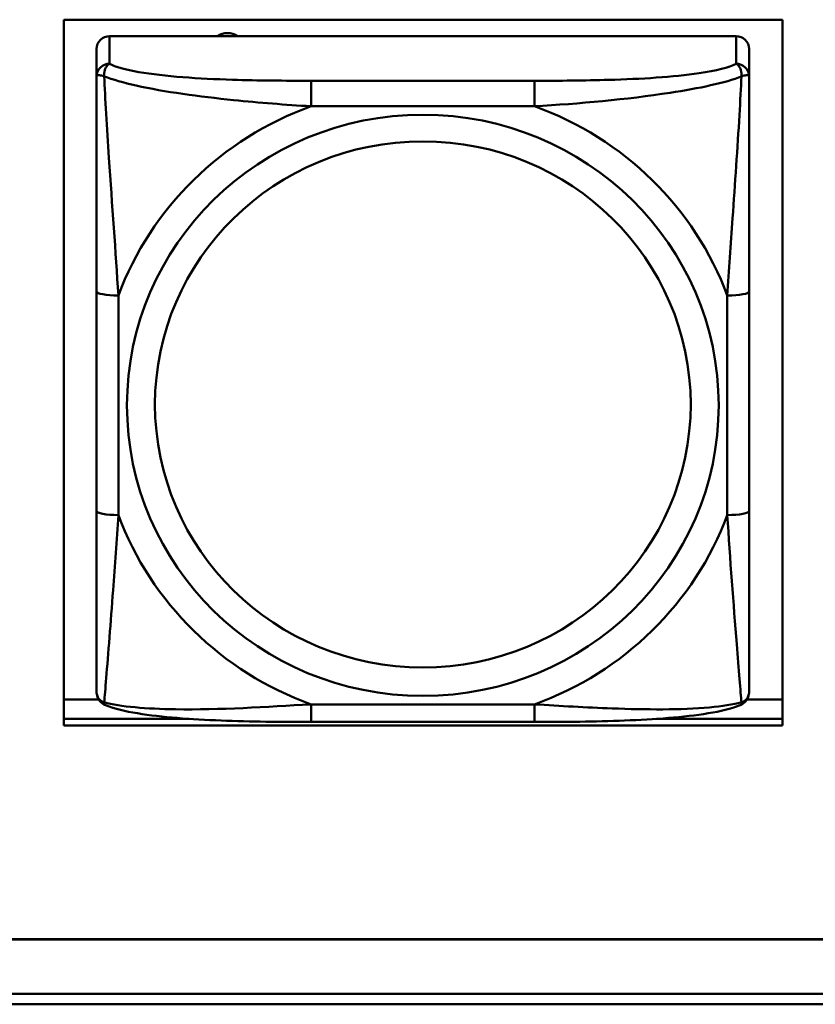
# Model space of a CAD drawing. Header units: inches. Extents: x 0.8 to 75.7, y -7.8 to 49.3.
# Tile 183 of 256: x 45.252 to 45.972, y 16.451 to 17.342. Entities that reach past the tile are written whole.
import ezdxf

# ---------------------------------------------------------------- set-up
doc = ezdxf.new("R2010")
doc.units = ezdxf.units.IN
doc.header["$MEASUREMENT"] = 0
doc.layers.add('Visible Edges(ROSSANSI)', color=7, linetype='Continuous', lineweight=50)
doc.layers.add('Visible Tangent Edges(ROSSANSI)', color=7, linetype='Continuous', lineweight=50)

msp = doc.modelspace()

# ---------------------------------------------------------------- linework, layer by layer
at = {"layer": 'Visible Edges(ROSSANSI)'}
for p, q in [((45.29141, 16.70342), (45.29141, 17.34213)), ((45.29141, 17.34213), (45.94196, 17.34213)), ((45.94196, 17.34213), (45.94196, 16.70342)), ((45.89993, 17.32726), (45.333, 17.32726)), ((45.32118, 17.31566), (45.32118, 17.29074)), ((45.91174, 17.29074), (45.91174, 17.31566)), ((45.32118, 17.09628), (45.32118, 16.89767)), ((45.91174, 16.89767), (45.91174, 17.09628)), ((45.29141, 16.72717), (45.32305, 16.72717)), ((45.90987, 16.72717), (45.94196, 16.72717)), ((45.29141, 16.7095), (45.40512, 16.7095)), ((45.40512, 16.7095), (45.29141, 16.7095)), ((45.71761, 16.70672), (45.51531, 16.70672)), ((45.82781, 16.7095), (45.94196, 16.7095)), ((45.94196, 16.7095), (45.82781, 16.7095)), ((45.94196, 16.70342), (45.29141, 16.70342)), ((32.97418, 16.51016), (56.03028, 16.51016)), ((56.03028, 16.50978), (32.97418, 16.50978)), ((33.02418, 16.46069), (56.08028, 16.46069)), ((56.08028, 16.45125), (33.02418, 16.45125))]:
    msp.add_line(p, q, dxfattribs=at)
for centre, major_axis, start_param, end_param in [((45.43974, 17.31278), (0.0175, 0), 1.00227, 2.139323), ((45.333, 17.31566), (-0.01181, 0), 4.712389, 6.283185), ((45.89993, 17.31566), (0.01181, 0), 0, 1.570796)]:
    msp.add_ellipse(centre, major_axis=major_axis, ratio=0.981793, start_param=start_param, end_param=end_param, dxfattribs=at)
for points, knots in [([(45.32118, 17.29074), (45.32118, 17.28164), (45.32118, 17.26638), (45.32118, 17.24922), (45.32118, 17.2228), (45.32118, 17.1925), (45.32118, 17.16311), (45.32118, 17.14068), (45.32118, 17.11828), (45.32118, 17.09628)], [-0.7968224, -0.7968224, -0.7968224, -0.7968224, -0.6514613, -0.6514613, -0.6514613, -0.427691, -0.427691, -0.427691, -0.2569517, -0.2569517, -0.2569517, -0.2569517]), ([(45.91174, 17.09628), (45.91174, 17.11951), (45.91174, 17.14324), (45.91174, 17.16692), (45.91174, 17.19802), (45.91174, 17.23031), (45.91174, 17.25713), (45.91174, 17.271), (45.91174, 17.28303), (45.91174, 17.29074)], [0.2569537, 0.2569537, 0.2569537, 0.2569537, 0.4371919, 0.4371919, 0.4371919, 0.6739428, 0.6739428, 0.6739428, 0.7963818, 0.7963818, 0.7963818, 0.7963818]), ([(45.32118, 16.89767), (45.32118, 16.87444), (45.32118, 16.85106), (45.32118, 16.82887), (45.32118, 16.79971), (45.32118, 16.7714), (45.32118, 16.75256), (45.32118, 16.74281), (45.32118, 16.73597), (45.32118, 16.73414)], [0.2569537, 0.2569537, 0.2569537, 0.2569537, 0.4371919, 0.4371919, 0.4371919, 0.6739428, 0.6739428, 0.6739428, 0.7963818, 0.7963818, 0.7963818, 0.7963818]), ([(45.91174, 16.73414), (45.91174, 16.7363), (45.91174, 16.74555), (45.91174, 16.75827), (45.91174, 16.77786), (45.91174, 16.80475), (45.91174, 16.83245), (45.91174, 16.85358), (45.91174, 16.87567), (45.91174, 16.89767)], [-0.7968224, -0.7968224, -0.7968224, -0.7968224, -0.6514613, -0.6514613, -0.6514613, -0.427691, -0.427691, -0.427691, -0.2569517, -0.2569517, -0.2569517, -0.2569517]), ([(45.32922, 16.72183), (45.32816, 16.72227), (45.32708, 16.72289), (45.32511, 16.72446), (45.32425, 16.72539), (45.32289, 16.72735), (45.32239, 16.72835), (45.32168, 16.73024), (45.32148, 16.73113), (45.32123, 16.73274), (45.32118, 16.73347), (45.32118, 16.73414)], [0.02510739, 0.02510739, 0.02510739, 0.02510739, 0.03073999, 0.03073999, 0.03637259, 0.03637259, 0.0420052, 0.0420052, 0.0476378, 0.0476378, 0.0532704, 0.0532704, 0.0532704, 0.0532704]), ([(45.9037, 16.72183), (45.90476, 16.72227), (45.90585, 16.72289), (45.90781, 16.72446), (45.90867, 16.72539), (45.91004, 16.72735), (45.91053, 16.72835), (45.91124, 16.73024), (45.91144, 16.73113), (45.91169, 16.73274), (45.91174, 16.73347), (45.91174, 16.73414)], [0.02510739, 0.02510739, 0.02510739, 0.02510739, 0.03073999, 0.03073999, 0.03637259, 0.03637259, 0.0420052, 0.0420052, 0.0476378, 0.0476378, 0.0532704, 0.0532704, 0.0532704, 0.0532704]), ([(45.51531, 16.70672), (45.50177, 16.70672), (45.48812, 16.70677), (45.46084, 16.70715), (45.44723, 16.70747), (45.42039, 16.70852), (45.40705, 16.70926), (45.3814, 16.71137), (45.36923, 16.71272), (45.34713, 16.71634), (45.33768, 16.71835), (45.32922, 16.72183)], [0.2569517, 0.2569517, 0.2569517, 0.2569517, 0.3597049, 0.3597049, 0.4624581, 0.4624581, 0.5652112, 0.5652112, 0.6679644, 0.6679644, 0.7707176, 0.7707176, 0.7707176, 0.7707176]), ([(45.9037, 16.72183), (45.89526, 16.71836), (45.88577, 16.71634), (45.86372, 16.71273), (45.85154, 16.71137), (45.82584, 16.70926), (45.81253, 16.70852), (45.78571, 16.70747), (45.7721, 16.70715), (45.74482, 16.70677), (45.73114, 16.70672), (45.71761, 16.70672)], [-0.7703505, -0.7703505, -0.7703505, -0.7703505, -0.6676711, -0.6676711, -0.5649918, -0.5649918, -0.4623124, -0.4623124, -0.3596331, -0.3596331, -0.2569537, -0.2569537, -0.2569537, -0.2569537])]:
    msp.add_open_spline(points, degree=3, knots=knots, dxfattribs=at)
at = {"layer": 'Visible Tangent Edges(ROSSANSI)'}
for p, q in [((45.333, 17.30234), (45.333, 17.32726)), ((45.89993, 17.32726), (45.89993, 17.30234)), ((45.51531, 17.28687), (45.51531, 17.26381)), ((45.71761, 17.28687), (45.51531, 17.28687)), ((45.71761, 17.28687), (45.71761, 17.26381)), ((45.51531, 17.26381), (45.71761, 17.26381)), ((45.34087, 16.89393), (45.34087, 17.09254)), ((45.89205, 17.09254), (45.89205, 16.89393)), ((45.71761, 16.72266), (45.51531, 16.72266)), ((45.51531, 16.70672), (45.51531, 16.72266)), ((45.71761, 16.70672), (45.71761, 16.72266))]:
    msp.add_line(p, q, dxfattribs=at)
for centre, major_axis, ratio, start_param, end_param in [((45.333, 17.29074), (-0.01181, 0), 0.981793, 4.712389, 6.283185), ((45.89993, 17.29074), (0.01181, 0), 0.981793, 0, 1.570796), ((45.61646, 16.99323), (-0.29357, 0), 0.981793, 5.064156, 5.931419), ((45.61646, 16.99323), (0.29357, 0), 0.981793, 0.351767, 1.21903), ((45.34087, 17.09628), (-0.01969, 0), 0.189952, 0, 1.570796), ((45.89205, 17.09628), (0.01969, 0), 0.189952, 4.712389, 6.283185), ((45.34087, 16.89767), (-0.01969, 0), 0.189952, 0, 1.570796), ((45.61646, 16.99323), (-0.29357, 0), 0.981793, 0.351767, 1.21903), ((45.61646, 16.99323), (0.29357, 0), 0.981793, 5.064156, 5.931419), ((45.89205, 16.89767), (0.01969, 0), 0.189952, 4.712389, 6.283185)]:
    msp.add_ellipse(centre, major_axis=major_axis, ratio=ratio, start_param=start_param, end_param=end_param, dxfattribs=at)
for centre, major_axis in [((45.61646, 16.99323), (-0.26779, 0)), ((45.61646, 16.99403), (-0.24244, 0))]:
    msp.add_ellipse(centre, major_axis=major_axis, ratio=0.981793, dxfattribs=at)
for points, knots in [([(45.32804, 17.29083), (45.32802, 17.29193), (45.32807, 17.29296), (45.3283, 17.29498), (45.32851, 17.29596), (45.32894, 17.29739), (45.32914, 17.2979), (45.32947, 17.29861), (45.32958, 17.29884), (45.3299, 17.29941), (45.33011, 17.29974), (45.33068, 17.30053), (45.33107, 17.30095), (45.33196, 17.30173), (45.33246, 17.30207), (45.333, 17.30234)], [-0.00023197, -0.00023197, -0.00023197, -0.00023197, 0.00913095, 0.00913095, 0.01983142, 0.01983142, 0.02651922, 0.02651922, 0.02986312, 0.02986312, 0.03521335, 0.03521335, 0.04377373, 0.04377373, 0.0532704, 0.0532704, 0.0532704, 0.0532704]), ([(45.51531, 17.28687), (45.49165, 17.28687), (45.46766, 17.28705), (45.4443, 17.28779), (45.41361, 17.28877), (45.38275, 17.29076), (45.3595, 17.29474), (45.34747, 17.2968), (45.33785, 17.2994), (45.333, 17.30234)], [0.2569537, 0.2569537, 0.2569537, 0.2569537, 0.4371919, 0.4371919, 0.4371919, 0.6739428, 0.6739428, 0.6739428, 0.7963818, 0.7963818, 0.7963818, 0.7963818]), ([(45.89993, 17.30234), (45.89419, 17.29887), (45.8817, 17.29587), (45.86648, 17.29365), (45.84306, 17.29023), (45.81393, 17.28852), (45.78486, 17.28768), (45.76267, 17.28703), (45.74002, 17.28687), (45.71761, 17.28687)], [-0.7968224, -0.7968224, -0.7968224, -0.7968224, -0.6514613, -0.6514613, -0.6514613, -0.427691, -0.427691, -0.427691, -0.2569517, -0.2569517, -0.2569517, -0.2569517]), ([(45.89993, 17.30234), (45.90046, 17.30207), (45.90096, 17.30173), (45.90185, 17.30095), (45.90224, 17.30053), (45.90281, 17.29974), (45.90302, 17.29941), (45.90334, 17.29884), (45.90345, 17.29861), (45.90378, 17.2979), (45.90398, 17.29739), (45.90442, 17.29596), (45.90462, 17.29498), (45.90485, 17.29296), (45.9049, 17.29193), (45.90488, 17.29083)], [-0.0532704, -0.0532704, -0.0532704, -0.0532704, -0.04377373, -0.04377373, -0.03521335, -0.03521335, -0.02986312, -0.02986312, -0.02651922, -0.02651922, -0.01983142, -0.01983142, -0.00913095, -0.00913095, 0.00023197, 0.00023197, 0.00023197, 0.00023197]), ([(45.32118, 17.29074), (45.32118, 17.291), (45.32125, 17.29122), (45.32151, 17.29156), (45.32168, 17.29169), (45.32207, 17.29184), (45.32224, 17.29189), (45.32255, 17.29193), (45.32268, 17.29195), (45.3231, 17.29197), (45.32341, 17.29196), (45.32433, 17.29186), (45.325, 17.29173), (45.32644, 17.29136), (45.3272, 17.29113), (45.32804, 17.29083)], [-0.0532704, -0.0532704, -0.0532704, -0.0532704, -0.04377373, -0.04377373, -0.03521335, -0.03521335, -0.02986312, -0.02986312, -0.02651922, -0.02651922, -0.01983142, -0.01983142, -0.00913095, -0.00913095, 0.00023197, 0.00023197, 0.00023197, 0.00023197]), ([(45.32804, 17.29083), (45.33569, 17.2879), (45.3457, 17.28501), (45.38274, 17.27684), (45.41446, 17.27257), (45.46871, 17.26699), (45.49194, 17.26513), (45.51531, 17.26381)], [-0.7478145, -0.7478145, -0.7478145, -0.7478145, -0.6493253, -0.6493253, -0.427691, -0.427691, -0.2569537, -0.2569537, -0.2569537, -0.2569537]), ([(45.34087, 17.09254), (45.33847, 17.13225), (45.33518, 17.17439), (45.33056, 17.24438), (45.32896, 17.27186), (45.32804, 17.29083)], [0.2569517, 0.2569517, 0.2569517, 0.2569517, 0.5559983, 0.5559983, 0.7482818, 0.7482818, 0.7482818, 0.7482818]), ([(45.71761, 17.26381), (45.75808, 17.26613), (45.80046, 17.2699), (45.8661, 17.27997), (45.89053, 17.28505), (45.90488, 17.29083)], [0.2569517, 0.2569517, 0.2569517, 0.2569517, 0.5559983, 0.5559983, 0.7482818, 0.7482818, 0.7482818, 0.7482818]), ([(45.90488, 17.29083), (45.9044, 17.28086), (45.90375, 17.26878), (45.90127, 17.22668), (45.89899, 17.19351), (45.8951, 17.13848), (45.89346, 17.11542), (45.89205, 17.09254)], [-0.7478145, -0.7478145, -0.7478145, -0.7478145, -0.6493253, -0.6493253, -0.427691, -0.427691, -0.2569537, -0.2569537, -0.2569537, -0.2569537]), ([(45.90488, 17.29083), (45.90572, 17.29113), (45.90648, 17.29136), (45.90792, 17.29173), (45.90859, 17.29186), (45.90951, 17.29196), (45.90982, 17.29197), (45.91024, 17.29195), (45.91037, 17.29193), (45.91068, 17.29189), (45.91085, 17.29184), (45.91124, 17.29169), (45.91141, 17.29156), (45.91167, 17.29122), (45.91174, 17.291), (45.91174, 17.29074)], [-0.00023197, -0.00023197, -0.00023197, -0.00023197, 0.00913095, 0.00913095, 0.01983142, 0.01983142, 0.02651922, 0.02651922, 0.02986312, 0.02986312, 0.03521335, 0.03521335, 0.04377373, 0.04377373, 0.0532704, 0.0532704, 0.0532704, 0.0532704]), ([(45.32804, 16.72449), (45.32852, 16.72955), (45.32917, 16.73712), (45.33165, 16.76775), (45.33393, 16.79687), (45.33783, 16.84836), (45.33946, 16.87092), (45.34087, 16.89393)], [-0.7478145, -0.7478145, -0.7478145, -0.7478145, -0.6493253, -0.6493253, -0.427691, -0.427691, -0.2569537, -0.2569537, -0.2569537, -0.2569537]), ([(45.89205, 16.89393), (45.89445, 16.85416), (45.89774, 16.8131), (45.90236, 16.75418), (45.90396, 16.7337), (45.90488, 16.72449)], [0.2569517, 0.2569517, 0.2569517, 0.2569517, 0.5559983, 0.5559983, 0.7482818, 0.7482818, 0.7482818, 0.7482818]), ([(45.32804, 16.72449), (45.3272, 16.72475), (45.32644, 16.72508), (45.325, 16.72591), (45.32433, 16.72643), (45.32341, 16.72739), (45.3231, 16.72779), (45.32268, 16.72841), (45.32255, 16.72863), (45.32224, 16.7292), (45.32207, 16.72956), (45.32168, 16.73054), (45.32151, 16.73118), (45.32125, 16.73258), (45.32118, 16.73334), (45.32118, 16.73414)], [-0.00023197, -0.00023197, -0.00023197, -0.00023197, 0.00913095, 0.00913095, 0.01983142, 0.01983142, 0.02651922, 0.02651922, 0.02986312, 0.02986312, 0.03521335, 0.03521335, 0.04377373, 0.04377373, 0.0532704, 0.0532704, 0.0532704, 0.0532704]), ([(45.91174, 16.73414), (45.91174, 16.73334), (45.91167, 16.73258), (45.91141, 16.73118), (45.91124, 16.73054), (45.91085, 16.72956), (45.91068, 16.7292), (45.91037, 16.72863), (45.91024, 16.72841), (45.90982, 16.72779), (45.90951, 16.72739), (45.90859, 16.72643), (45.90792, 16.72591), (45.90648, 16.72508), (45.90572, 16.72475), (45.90488, 16.72449)], [-0.0532704, -0.0532704, -0.0532704, -0.0532704, -0.04377373, -0.04377373, -0.03521335, -0.03521335, -0.02986312, -0.02986312, -0.02651922, -0.02651922, -0.01983142, -0.01983142, -0.00913095, -0.00913095, 0.00023197, 0.00023197, 0.00023197, 0.00023197]), ([(45.32922, 16.72183), (45.32906, 16.7219), (45.32891, 16.72199), (45.32851, 16.72234), (45.3283, 16.72266), (45.32807, 16.72348), (45.32802, 16.72394), (45.32804, 16.72449)], [-0.02510739, -0.02510739, -0.02510739, -0.02510739, -0.01983142, -0.01983142, -0.00913095, -0.00913095, 0.00023197, 0.00023197, 0.00023197, 0.00023197]), ([(45.51531, 16.72266), (45.47484, 16.72028), (45.43247, 16.71759), (45.36682, 16.71859), (45.34239, 16.72051), (45.32804, 16.72449)], [0.2569517, 0.2569517, 0.2569517, 0.2569517, 0.5559983, 0.5559983, 0.7482818, 0.7482818, 0.7482818, 0.7482818]), ([(45.90488, 16.72449), (45.89723, 16.72251), (45.88722, 16.7209), (45.85018, 16.7176), (45.81846, 16.71781), (45.76421, 16.71986), (45.74098, 16.72122), (45.71761, 16.72266)], [-0.7478145, -0.7478145, -0.7478145, -0.7478145, -0.6493253, -0.6493253, -0.427691, -0.427691, -0.2569537, -0.2569537, -0.2569537, -0.2569537]), ([(45.90488, 16.72449), (45.9049, 16.72394), (45.90485, 16.72348), (45.90462, 16.72266), (45.90442, 16.72234), (45.90401, 16.72199), (45.90386, 16.7219), (45.9037, 16.72183)], [-0.00023197, -0.00023197, -0.00023197, -0.00023197, 0.00913095, 0.00913095, 0.01983142, 0.01983142, 0.02510739, 0.02510739, 0.02510739, 0.02510739])]:
    msp.add_open_spline(points, degree=3, knots=knots, dxfattribs=at)

doc.saveas('drawing.dxf')
